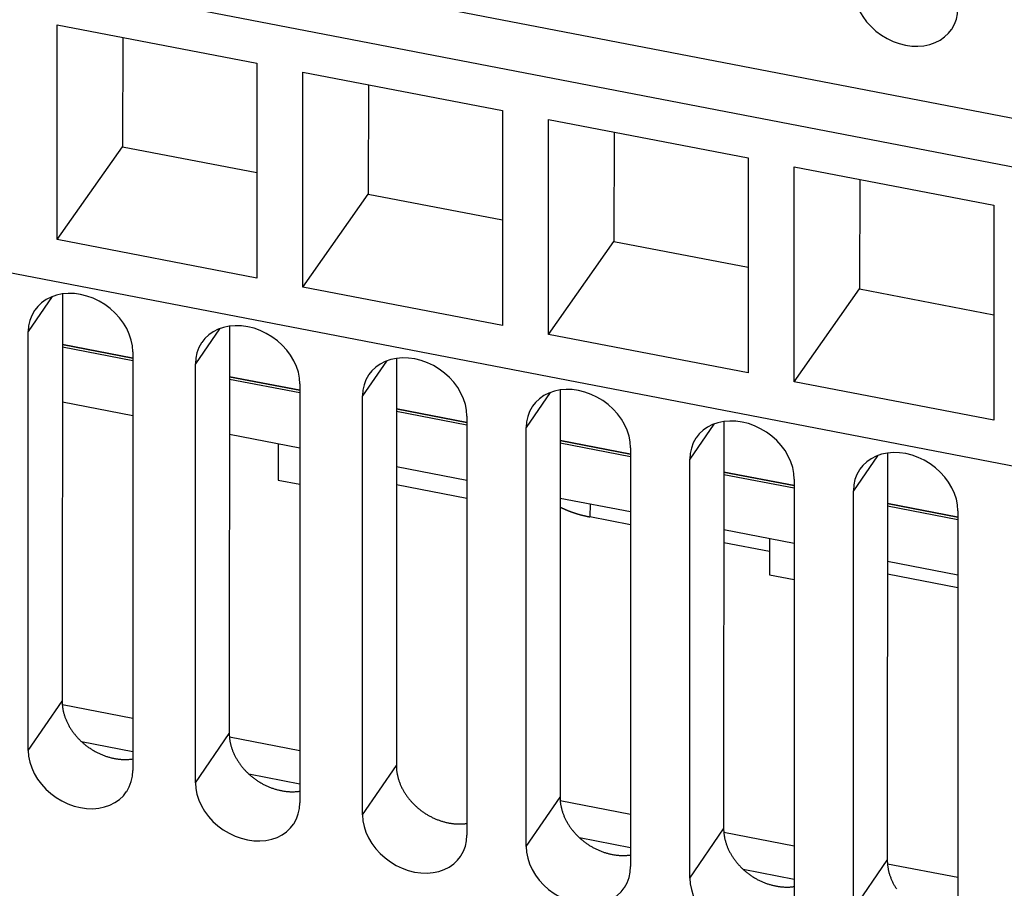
# Model space of a CAD drawing. Extents: x -837 to -216, y -123 to 601.
# Tile 71 of 136: x -353 to -329, y 408 to 429. Entities that reach past the tile are written whole.
import ezdxf

# ---------------------------------------------------------------- set-up
doc = ezdxf.new("R2010")
doc.units = 0
doc.header["$LTSCALE"] = 23.1
doc.layers.add('HEATSINK_AM_0', color=7, linetype='CONTINUOUS')

msp = doc.modelspace()

# ---------------------------------------------------------------- linework, layer by layer
at = {"layer": 'HEATSINK_AM_0', "color": 7}
for p, q in [((-370.56, 434.425), (-321.555, 424.974)), ((-322.304, 423.931), (-371.178, 433.357)), ((-352.148, 428.668), (-347.302, 427.733)), ((-352.148, 423.447), (-352.148, 428.668)), ((-350.557, 428.361), (-350.559, 425.705)), ((-347.302, 427.733), (-347.302, 422.512)), ((-346.181, 427.517), (-341.335, 426.583)), ((-346.181, 422.296), (-346.181, 427.517)), ((-344.59, 427.21), (-344.592, 424.554)), ((-341.335, 426.583), (-341.335, 421.361)), ((-340.214, 426.366), (-335.368, 425.432)), ((-340.214, 421.145), (-340.214, 426.366)), ((-371.178, 426.098), (-322.304, 416.672)), ((-338.623, 426.06), (-338.625, 423.403)), ((-352.148, 423.447), (-350.559, 425.705)), ((-350.559, 425.705), (-347.302, 425.077)), ((-335.368, 425.432), (-335.368, 420.21)), ((-334.247, 425.216), (-329.4, 424.281)), ((-334.247, 419.994), (-334.247, 425.216)), ((-332.656, 424.909), (-332.658, 422.252)), ((-346.181, 422.296), (-344.592, 424.554)), ((-344.592, 424.554), (-341.335, 423.926)), ((-329.4, 424.281), (-329.4, 419.059)), ((-347.302, 422.512), (-352.148, 423.447)), ((-340.214, 421.145), (-338.625, 423.403)), ((-338.625, 423.403), (-335.368, 422.775)), ((-341.335, 421.361), (-346.181, 422.296)), ((-334.247, 419.994), (-332.658, 422.252)), ((-332.658, 422.252), (-329.4, 421.624)), ((-352.268, 422.064), (-352.851, 421.215)), ((-352.022, 422.129), (-352.029, 412.235)), ((-352.851, 411.038), (-352.851, 421.215)), ((-348.208, 421.281), (-348.792, 420.432)), ((-347.963, 421.346), (-347.97, 411.452)), ((-335.368, 420.21), (-340.214, 421.145)), ((-350.314, 420.57), (-352.023, 420.9)), ((-352.023, 420.9), (-350.314, 420.57)), ((-352.023, 420.843), (-350.314, 420.514)), ((-352.023, 420.843), (-350.314, 420.514)), ((-350.314, 420.725), (-350.314, 410.549)), ((-344.149, 420.498), (-344.732, 419.649)), ((-343.903, 420.563), (-343.91, 410.669)), ((-348.792, 410.255), (-348.792, 420.432)), ((-346.254, 419.787), (-347.964, 420.117)), ((-347.964, 420.117), (-346.254, 419.787)), ((-347.964, 420.06), (-346.254, 419.731)), ((-347.964, 420.06), (-346.254, 419.731)), ((-329.4, 419.059), (-334.247, 419.994)), ((-346.254, 419.943), (-346.254, 409.766)), ((-339.928, 419.796), (-339.935, 409.903)), ((-344.732, 409.472), (-344.732, 419.649)), ((-340.174, 419.731), (-340.757, 418.882)), ((-350.314, 419.165), (-352.024, 419.495)), ((-342.195, 419.004), (-343.904, 419.334)), ((-343.904, 419.334), (-342.195, 419.004)), ((-343.904, 419.277), (-342.195, 418.948)), ((-343.904, 419.277), (-342.195, 418.948)), ((-342.195, 419.16), (-342.195, 408.983)), ((-335.953, 419.029), (-335.96, 409.136)), ((-340.757, 408.706), (-340.757, 418.882)), ((-336.199, 418.965), (-336.782, 418.116)), ((-346.254, 418.382), (-347.965, 418.712)), ((-338.22, 418.237), (-339.929, 418.567)), ((-339.929, 418.567), (-338.22, 418.238)), ((-346.781, 418.483), (-346.781, 417.607)), ((-339.929, 418.511), (-338.22, 418.181)), ((-339.929, 418.511), (-338.22, 418.181)), ((-338.22, 418.393), (-338.22, 408.216)), ((-336.782, 407.939), (-336.782, 418.116)), ((-332.224, 418.198), (-332.807, 417.349)), ((-331.978, 418.263), (-331.985, 408.369)), ((-342.195, 417.599), (-343.905, 417.929)), ((-346.781, 417.607), (-346.254, 417.505)), ((-335.954, 417.801), (-334.245, 417.471)), ((-334.245, 417.471), (-335.954, 417.8)), ((-335.954, 417.744), (-334.245, 417.414)), ((-335.954, 417.744), (-334.245, 417.415)), ((-334.245, 417.626), (-334.245, 407.45)), ((-343.905, 417.498), (-342.195, 417.168)), ((-338.22, 416.832), (-339.93, 417.162)), ((-332.807, 407.172), (-332.807, 417.349)), ((-339.205, 417.022), (-339.213, 416.712)), ((-330.27, 416.704), (-331.979, 417.034)), ((-331.979, 417.034), (-330.27, 416.704)), ((-331.979, 416.978), (-330.27, 416.648)), ((-331.979, 416.977), (-330.27, 416.648)), ((-338.22, 416.521), (-339.213, 416.712)), ((-330.27, 416.86), (-330.27, 406.683)), ((-334.245, 416.066), (-335.955, 416.396)), ((-334.847, 416.182), (-334.847, 415.305)), ((-334.847, 415.87), (-335.955, 416.084)), ((-330.27, 415.299), (-331.98, 415.629)), ((-334.847, 415.305), (-334.245, 415.189)), ((-330.27, 414.988), (-331.981, 415.318)), ((-352.851, 411.038), (-352.029, 412.235)), ((-350.314, 411.814), (-352.023, 412.144)), ((-348.792, 410.255), (-347.97, 411.452)), ((-351.555, 411.252), (-350.314, 411.013)), ((-346.254, 411.031), (-347.964, 411.361)), ((-344.732, 409.472), (-343.91, 410.669)), ((-347.496, 410.469), (-346.254, 410.23)), ((-340.757, 408.706), (-339.935, 409.903)), ((-338.22, 409.482), (-339.929, 409.812)), ((-336.782, 407.939), (-335.96, 409.136)), ((-334.245, 408.715), (-335.954, 409.045)), ((-339.461, 408.92), (-338.22, 408.68)), ((-332.807, 407.172), (-331.985, 408.369)), ((-330.27, 407.949), (-331.979, 408.278)), ((-335.486, 408.153), (-334.245, 407.914))]:
    msp.add_line(p, q, dxfattribs=at)
for points in [[(-332.807, 429.561), (-332.798, 429.42), (-332.77, 429.28), (-332.725, 429.139), (-332.662, 429), (-332.582, 428.867), (-332.488, 428.74), (-332.381, 428.622), (-332.261, 428.514), (-332.13, 428.418), (-331.991, 428.334), (-331.845, 428.264), (-331.695, 428.21), (-331.543, 428.172), (-331.39, 428.151), (-331.24, 428.146), (-331.094, 428.158), (-330.955, 428.188), (-330.823, 428.233), (-330.703, 428.294), (-330.594, 428.37), (-330.498, 428.461), (-330.426, 428.552)], [(-330.426, 428.552), (-330.418, 428.564), (-330.354, 428.679), (-330.308, 428.803), (-330.28, 428.934), (-330.27, 429.072)], [(-350.314, 420.725), (-350.323, 420.867), (-350.351, 421.007), (-350.397, 421.148), (-350.46, 421.286), (-350.539, 421.42), (-350.633, 421.547), (-350.741, 421.664), (-350.86, 421.772), (-350.991, 421.869), (-351.13, 421.953), (-351.276, 422.022), (-351.427, 422.076), (-351.579, 422.114), (-351.731, 422.136), (-351.881, 422.14), (-352.027, 422.128), (-352.167, 422.099), (-352.298, 422.053), (-352.419, 421.992), (-352.528, 421.916), (-352.623, 421.825), (-352.695, 421.734)], [(-352.695, 421.734), (-352.704, 421.722), (-352.767, 421.607), (-352.814, 421.483), (-352.842, 421.353), (-352.851, 421.215)], [(-346.254, 419.943), (-346.264, 420.084), (-346.291, 420.224), (-346.337, 420.365), (-346.4, 420.503), (-346.48, 420.637), (-346.574, 420.764), (-346.681, 420.881), (-346.801, 420.989), (-346.932, 421.086), (-347.071, 421.17), (-347.217, 421.239), (-347.367, 421.293), (-347.519, 421.331), (-347.672, 421.353), (-347.822, 421.357), (-347.968, 421.345), (-348.107, 421.316), (-348.239, 421.271), (-348.359, 421.209), (-348.468, 421.133), (-348.564, 421.042), (-348.636, 420.952)], [(-348.636, 420.952), (-348.644, 420.939), (-348.708, 420.824), (-348.754, 420.7), (-348.782, 420.57), (-348.792, 420.432)], [(-342.195, 419.16), (-342.205, 419.301), (-342.232, 419.441), (-342.278, 419.582), (-342.341, 419.72), (-342.42, 419.854), (-342.514, 419.981), (-342.622, 420.098), (-342.741, 420.206), (-342.872, 420.303), (-343.011, 420.387), (-343.157, 420.456), (-343.308, 420.51), (-343.46, 420.548), (-343.612, 420.57), (-343.762, 420.574), (-343.908, 420.562), (-344.048, 420.533), (-344.179, 420.488), (-344.3, 420.426), (-344.409, 420.35), (-344.504, 420.26), (-344.576, 420.169)], [(-344.576, 420.169), (-344.585, 420.156), (-344.649, 420.041), (-344.695, 419.917), (-344.723, 419.787), (-344.732, 419.649)], [(-338.22, 418.393), (-338.23, 418.534), (-338.257, 418.674), (-338.303, 418.815), (-338.366, 418.954), (-338.445, 419.087), (-338.539, 419.214), (-338.647, 419.332), (-338.766, 419.44), (-338.897, 419.536), (-339.037, 419.62), (-339.182, 419.689), (-339.333, 419.744), (-339.485, 419.782), (-339.637, 419.803), (-339.787, 419.808), (-339.933, 419.796), (-340.073, 419.766), (-340.204, 419.721), (-340.325, 419.66), (-340.434, 419.584), (-340.529, 419.493), (-340.601, 419.402)], [(-340.601, 419.402), (-340.61, 419.389), (-340.674, 419.275), (-340.72, 419.151), (-340.748, 419.02), (-340.757, 418.882)], [(-334.245, 417.626), (-334.255, 417.767), (-334.282, 417.908), (-334.328, 418.049), (-334.391, 418.187), (-334.47, 418.321), (-334.564, 418.447), (-334.672, 418.565), (-334.792, 418.673), (-334.922, 418.77), (-335.062, 418.853), (-335.208, 418.923), (-335.358, 418.977), (-335.51, 419.015), (-335.662, 419.037), (-335.812, 419.041), (-335.958, 419.029), (-336.098, 419), (-336.229, 418.954), (-336.35, 418.893), (-336.459, 418.817), (-336.554, 418.726), (-336.627, 418.635)], [(-336.627, 418.635), (-336.635, 418.623), (-336.699, 418.508), (-336.745, 418.384), (-336.773, 418.253), (-336.782, 418.116)], [(-330.27, 416.86), (-330.28, 417.001), (-330.307, 417.141), (-330.353, 417.282), (-330.416, 417.42), (-330.495, 417.554), (-330.59, 417.681), (-330.697, 417.799), (-330.817, 417.906), (-330.947, 418.003), (-331.087, 418.087), (-331.233, 418.156), (-331.383, 418.21), (-331.535, 418.248), (-331.687, 418.27), (-331.838, 418.275), (-331.984, 418.262), (-332.123, 418.233), (-332.254, 418.188), (-332.375, 418.126), (-332.484, 418.05), (-332.579, 417.96), (-332.652, 417.869)], [(-332.652, 417.869), (-332.66, 417.856), (-332.724, 417.741), (-332.77, 417.617), (-332.798, 417.487), (-332.807, 417.349)], [(-352.851, 411.038), (-352.842, 410.897), (-352.814, 410.757), (-352.768, 410.616), (-352.705, 410.477), (-352.626, 410.344), (-352.532, 410.217), (-352.424, 410.099), (-352.305, 409.992), (-352.174, 409.895), (-352.035, 409.811), (-351.889, 409.742), (-351.738, 409.687), (-351.586, 409.649), (-351.434, 409.628), (-351.284, 409.623), (-351.138, 409.636), (-350.998, 409.665), (-350.867, 409.71), (-350.746, 409.771), (-350.637, 409.848), (-350.542, 409.938), (-350.47, 410.029)], [(-350.47, 410.029), (-350.461, 410.042), (-350.398, 410.157), (-350.351, 410.281), (-350.323, 410.411), (-350.314, 410.549)], [(-348.792, 410.255), (-348.782, 410.114), (-348.755, 409.974), (-348.709, 409.833), (-348.646, 409.694), (-348.567, 409.561), (-348.472, 409.434), (-348.365, 409.316), (-348.245, 409.209), (-348.115, 409.112), (-347.975, 409.028), (-347.829, 408.959), (-347.679, 408.904), (-347.527, 408.866), (-347.374, 408.845), (-347.224, 408.84), (-347.078, 408.853), (-346.939, 408.882), (-346.807, 408.927), (-346.687, 408.988), (-346.578, 409.065), (-346.482, 409.155), (-346.41, 409.246)], [(-346.41, 409.246), (-346.402, 409.259), (-346.338, 409.374), (-346.292, 409.498), (-346.264, 409.628), (-346.254, 409.766)], [(-344.732, 409.472), (-344.723, 409.331), (-344.695, 409.191), (-344.649, 409.05), (-344.586, 408.912), (-344.507, 408.778), (-344.413, 408.651), (-344.305, 408.533), (-344.186, 408.426), (-344.055, 408.329), (-343.916, 408.245), (-343.77, 408.176), (-343.62, 408.122), (-343.467, 408.084), (-343.315, 408.062), (-343.165, 408.057), (-343.019, 408.07), (-342.879, 408.099), (-342.748, 408.144), (-342.627, 408.205), (-342.518, 408.282), (-342.423, 408.372), (-342.351, 408.463)], [(-342.351, 408.463), (-342.342, 408.476), (-342.279, 408.591), (-342.232, 408.715), (-342.205, 408.845), (-342.195, 408.983)], [(-340.757, 408.706), (-340.748, 408.565), (-340.72, 408.424), (-340.674, 408.283), (-340.612, 408.145), (-340.532, 408.011), (-340.438, 407.885), (-340.33, 407.767), (-340.211, 407.659), (-340.08, 407.562), (-339.941, 407.479), (-339.795, 407.409), (-339.645, 407.355), (-339.492, 407.317), (-339.34, 407.295), (-339.19, 407.291), (-339.044, 407.303), (-338.904, 407.332), (-338.773, 407.378), (-338.652, 407.439), (-338.544, 407.515), (-338.448, 407.606), (-338.376, 407.697)], [(-338.376, 407.697), (-338.367, 407.709), (-338.304, 407.824), (-338.257, 407.948), (-338.23, 408.079), (-338.22, 408.216)], [(-336.782, 407.939), (-336.773, 407.798), (-336.745, 407.658), (-336.7, 407.517), (-336.637, 407.378), (-336.557, 407.245), (-336.463, 407.118), (-336.356, 407), (-336.236, 406.892), (-336.105, 406.796), (-335.966, 406.712), (-335.82, 406.643), (-335.67, 406.588), (-335.517, 406.55), (-335.365, 406.529), (-335.215, 406.524), (-335.069, 406.536), (-334.929, 406.566), (-334.798, 406.611), (-334.677, 406.672), (-334.569, 406.748), (-334.473, 406.839), (-334.401, 406.93)]]:
    msp.add_lwpolyline(points, dxfattribs=at)
for points in [[(-339.932, 416.953, 0), (-339.927, 416.95, 0), (-339.922, 416.948, 0), (-339.917, 416.945, 0), (-339.912, 416.943, 0), (-339.908, 416.941, 0), (-339.903, 416.938, 0), (-339.898, 416.936, 0), (-339.893, 416.933, 0), (-339.888, 416.931, 0), (-339.883, 416.928, 0), (-339.878, 416.926, 0), (-339.873, 416.924, 0), (-339.868, 416.921, 0), (-339.863, 416.919, 0), (-339.858, 416.917, 0), (-339.853, 416.914, 0), (-339.848, 416.912, 0), (-339.843, 416.91, 0), (-339.838, 416.907, 0), (-339.833, 416.905, 0), (-339.828, 416.903, 0), (-339.823, 416.9, 0), (-339.818, 416.898, 0), (-339.813, 416.896, 0), (-339.808, 416.893, 0), (-339.802, 416.891, 0), (-339.797, 416.889, 0), (-339.792, 416.887, 0), (-339.787, 416.884, 0), (-339.782, 416.882, 0), (-339.776, 416.88, 0), (-339.771, 416.878, 0), (-339.766, 416.876, 0), (-339.761, 416.873, 0), (-339.755, 416.871, 0), (-339.75, 416.869, 0), (-339.745, 416.867, 0), (-339.74, 416.865, 0), (-339.734, 416.863, 0), (-339.729, 416.86, 0), (-339.723, 416.858, 0), (-339.718, 416.856, 0), (-339.713, 416.854, 0), (-339.707, 416.852, 0), (-339.702, 416.85, 0), (-339.696, 416.848, 0), (-339.691, 416.846, 0), (-339.686, 416.844, 0), (-339.68, 416.842, 0), (-339.675, 416.84, 0), (-339.669, 416.838, 0), (-339.664, 416.836, 0), (-339.658, 416.834, 0), (-339.653, 416.832, 0), (-339.647, 416.83, 0), (-339.642, 416.828, 0), (-339.636, 416.826, 0), (-339.63, 416.824, 0), (-339.625, 416.822, 0), (-339.619, 416.82, 0), (-339.614, 416.818, 0), (-339.608, 416.816, 0), (-339.602, 416.814, 0), (-339.597, 416.812, 0), (-339.591, 416.81, 0), (-339.585, 416.808, 0), (-339.58, 416.807, 0), (-339.574, 416.805, 0), (-339.568, 416.803, 0), (-339.562, 416.801, 0), (-339.557, 416.799, 0), (-339.551, 416.797, 0), (-339.545, 416.796, 0), (-339.539, 416.794, 0), (-339.534, 416.792, 0), (-339.528, 416.79, 0), (-339.522, 416.788, 0), (-339.516, 416.787, 0), (-339.51, 416.785, 0), (-339.505, 416.783, 0), (-339.499, 416.781, 0), (-339.493, 416.78, 0), (-339.487, 416.778, 0), (-339.481, 416.776, 0), (-339.475, 416.775, 0), (-339.469, 416.773, 0), (-339.463, 416.771, 0), (-339.458, 416.77, 0), (-339.452, 416.768, 0), (-339.446, 416.766, 0), (-339.44, 416.765, 0), (-339.434, 416.763, 0), (-339.428, 416.762, 0), (-339.422, 416.76, 0), (-339.416, 416.758, 0), (-339.41, 416.757, 0), (-339.404, 416.755, 0), (-339.398, 416.754, 0), (-339.392, 416.752, 0), (-339.386, 416.751, 0), (-339.38, 416.749, 0), (-339.374, 416.748, 0), (-339.368, 416.746, 0), (-339.361, 416.745, 0), (-339.355, 416.743, 0), (-339.349, 416.742, 0), (-339.343, 416.74, 0), (-339.337, 416.739, 0), (-339.331, 416.737, 0), (-339.325, 416.736, 0), (-339.319, 416.735, 0), (-339.312, 416.733, 0), (-339.306, 416.732, 0), (-339.3, 416.731, 0), (-339.294, 416.729, 0), (-339.288, 416.728, 0), (-339.282, 416.726, 0), (-339.275, 416.725, 0), (-339.269, 416.724, 0), (-339.263, 416.722, 0), (-339.257, 416.721, 0), (-339.25, 416.72, 0), (-339.244, 416.719, 0), (-339.238, 416.717, 0), (-339.232, 416.716, 0), (-339.225, 416.715, 0), (-339.219, 416.714, 0), (-339.213, 416.712, 0)], [(-352.029, 412.235, 0), (-352.029, 412.218, 0), (-352.029, 412.2, 0), (-352.028, 412.183, 0), (-352.027, 412.165, 0), (-352.026, 412.148, 0), (-352.024, 412.13, 0), (-352.022, 412.113, 0), (-352.02, 412.095, 0), (-352.018, 412.078, 0), (-352.015, 412.06, 0), (-352.012, 412.042, 0), (-352.008, 412.025, 0), (-352.005, 412.007, 0), (-352.001, 411.989, 0), (-351.997, 411.972, 0), (-351.992, 411.954, 0), (-351.988, 411.936, 0), (-351.983, 411.919, 0), (-351.978, 411.901, 0), (-351.972, 411.883, 0), (-351.966, 411.866, 0), (-351.96, 411.848, 0), (-351.954, 411.831, 0), (-351.947, 411.813, 0), (-351.94, 411.796, 0), (-351.933, 411.778, 0), (-351.926, 411.761, 0), (-351.918, 411.744, 0), (-351.91, 411.726, 0), (-351.902, 411.709, 0), (-351.893, 411.692, 0), (-351.884, 411.675, 0), (-351.875, 411.658, 0), (-351.866, 411.641, 0), (-351.857, 411.624, 0), (-351.847, 411.607, 0), (-351.837, 411.591, 0), (-351.827, 411.574, 0), (-351.816, 411.558, 0), (-351.805, 411.541, 0), (-351.794, 411.525, 0), (-351.783, 411.509, 0), (-351.772, 411.493, 0), (-351.76, 411.477, 0), (-351.748, 411.461, 0), (-351.736, 411.445, 0), (-351.724, 411.43, 0), (-351.711, 411.414, 0), (-351.698, 411.399, 0), (-351.685, 411.384, 0), (-351.672, 411.369, 0), (-351.659, 411.354, 0), (-351.645, 411.339, 0), (-351.631, 411.324, 0), (-351.617, 411.31, 0), (-351.603, 411.296, 0), (-351.589, 411.281, 0), (-351.574, 411.267, 0), (-351.559, 411.254, 0), (-351.544, 411.24, 0), (-351.529, 411.226, 0), (-351.514, 411.213, 0), (-351.499, 411.2, 0), (-351.483, 411.187, 0), (-351.467, 411.174, 0), (-351.451, 411.162, 0), (-351.435, 411.149, 0), (-351.419, 411.137, 0), (-351.402, 411.125, 0), (-351.386, 411.113, 0), (-351.369, 411.102, 0), (-351.352, 411.09, 0), (-351.335, 411.079, 0), (-351.318, 411.068, 0), (-351.301, 411.057, 0), (-351.283, 411.047, 0), (-351.266, 411.036, 0), (-351.248, 411.026, 0), (-351.23, 411.016, 0), (-351.213, 411.006, 0), (-351.195, 410.997, 0), (-351.177, 410.988, 0), (-351.159, 410.979, 0), (-351.14, 410.97, 0), (-351.122, 410.961, 0), (-351.104, 410.953, 0), (-351.085, 410.945, 0), (-351.067, 410.937, 0), (-351.048, 410.929, 0), (-351.029, 410.922, 0), (-351.011, 410.915, 0), (-350.992, 410.908, 0), (-350.973, 410.901, 0), (-350.954, 410.895, 0), (-350.935, 410.889, 0), (-350.916, 410.883, 0), (-350.897, 410.877, 0), (-350.878, 410.872, 0), (-350.859, 410.867, 0), (-350.84, 410.862, 0), (-350.821, 410.857, 0), (-350.802, 410.853, 0), (-350.783, 410.849, 0), (-350.763, 410.845, 0), (-350.744, 410.841, 0), (-350.725, 410.838, 0), (-350.706, 410.835, 0), (-350.687, 410.832, 0), (-350.668, 410.829, 0), (-350.649, 410.827, 0), (-350.63, 410.825, 0), (-350.611, 410.823, 0), (-350.592, 410.822, 0), (-350.573, 410.821, 0), (-350.554, 410.82, 0), (-350.535, 410.819, 0), (-350.516, 410.819, 0), (-350.497, 410.818, 0), (-350.479, 410.819, 0), (-350.46, 410.819, 0), (-350.442, 410.82, 0), (-350.423, 410.821, 0), (-350.405, 410.822, 0), (-350.386, 410.823, 0), (-350.368, 410.825, 0), (-350.35, 410.827, 0), (-350.332, 410.829, 0), (-350.314, 410.832, 0)], [(-347.97, 411.452, 0), (-347.969, 411.435, 0), (-347.969, 411.417, 0), (-347.968, 411.4, 0), (-347.967, 411.383, 0), (-347.966, 411.365, 0), (-347.964, 411.347, 0), (-347.963, 411.33, 0), (-347.96, 411.312, 0), (-347.958, 411.295, 0), (-347.955, 411.277, 0), (-347.952, 411.259, 0), (-347.949, 411.242, 0), (-347.945, 411.224, 0), (-347.942, 411.206, 0), (-347.937, 411.189, 0), (-347.933, 411.171, 0), (-347.928, 411.153, 0), (-347.923, 411.136, 0), (-347.918, 411.118, 0), (-347.913, 411.1, 0), (-347.907, 411.083, 0), (-347.901, 411.065, 0), (-347.894, 411.048, 0), (-347.888, 411.03, 0), (-347.881, 411.013, 0), (-347.874, 410.995, 0), (-347.866, 410.978, 0), (-347.858, 410.961, 0), (-347.85, 410.943, 0), (-347.842, 410.926, 0), (-347.834, 410.909, 0), (-347.825, 410.892, 0), (-347.816, 410.875, 0), (-347.807, 410.858, 0), (-347.797, 410.841, 0), (-347.787, 410.825, 0), (-347.777, 410.808, 0), (-347.767, 410.791, 0), (-347.757, 410.775, 0), (-347.746, 410.758, 0), (-347.735, 410.742, 0), (-347.724, 410.726, 0), (-347.712, 410.71, 0), (-347.701, 410.694, 0), (-347.689, 410.678, 0), (-347.677, 410.662, 0), (-347.664, 410.647, 0), (-347.652, 410.631, 0), (-347.639, 410.616, 0), (-347.626, 410.601, 0), (-347.613, 410.586, 0), (-347.599, 410.571, 0), (-347.586, 410.556, 0), (-347.572, 410.541, 0), (-347.558, 410.527, 0), (-347.544, 410.513, 0), (-347.529, 410.499, 0), (-347.515, 410.485, 0), (-347.5, 410.471, 0), (-347.485, 410.457, 0), (-347.47, 410.444, 0), (-347.455, 410.43, 0), (-347.439, 410.417, 0), (-347.423, 410.404, 0), (-347.408, 410.391, 0), (-347.392, 410.379, 0), (-347.375, 410.366, 0), (-347.359, 410.354, 0), (-347.343, 410.342, 0), (-347.326, 410.33, 0), (-347.309, 410.319, 0), (-347.293, 410.307, 0), (-347.276, 410.296, 0), (-347.258, 410.285, 0), (-347.241, 410.274, 0), (-347.224, 410.264, 0), (-347.206, 410.253, 0), (-347.189, 410.243, 0), (-347.171, 410.233, 0), (-347.153, 410.223, 0), (-347.135, 410.214, 0), (-347.117, 410.205, 0), (-347.099, 410.196, 0), (-347.081, 410.187, 0), (-347.063, 410.178, 0), (-347.044, 410.17, 0), (-347.026, 410.162, 0), (-347.007, 410.154, 0), (-346.989, 410.146, 0), (-346.97, 410.139, 0), (-346.951, 410.132, 0), (-346.932, 410.125, 0), (-346.913, 410.118, 0), (-346.895, 410.112, 0), (-346.876, 410.106, 0), (-346.857, 410.1, 0), (-346.838, 410.094, 0), (-346.819, 410.089, 0), (-346.8, 410.084, 0), (-346.78, 410.079, 0), (-346.761, 410.074, 0), (-346.742, 410.07, 0), (-346.723, 410.066, 0), (-346.704, 410.062, 0), (-346.685, 410.058, 0), (-346.666, 410.055, 0), (-346.647, 410.052, 0), (-346.627, 410.049, 0), (-346.608, 410.046, 0), (-346.589, 410.044, 0), (-346.57, 410.042, 0), (-346.551, 410.04, 0), (-346.532, 410.039, 0), (-346.513, 410.038, 0), (-346.494, 410.037, 0), (-346.475, 410.036, 0), (-346.457, 410.036, 0), (-346.438, 410.036, 0), (-346.419, 410.036, 0), (-346.401, 410.036, 0), (-346.382, 410.037, 0), (-346.364, 410.038, 0), (-346.345, 410.039, 0), (-346.327, 410.04, 0), (-346.309, 410.042, 0), (-346.29, 410.044, 0), (-346.272, 410.046, 0), (-346.254, 410.049, 0)], [(-343.91, 410.669, 0), (-343.91, 410.652, 0), (-343.91, 410.634, 0), (-343.909, 410.617, 0), (-343.908, 410.6, 0), (-343.907, 410.582, 0), (-343.905, 410.565, 0), (-343.903, 410.547, 0), (-343.901, 410.529, 0), (-343.899, 410.512, 0), (-343.896, 410.494, 0), (-343.893, 410.476, 0), (-343.89, 410.459, 0), (-343.886, 410.441, 0), (-343.882, 410.423, 0), (-343.878, 410.406, 0), (-343.874, 410.388, 0), (-343.869, 410.37, 0), (-343.864, 410.353, 0), (-343.859, 410.335, 0), (-343.853, 410.317, 0), (-343.847, 410.3, 0), (-343.841, 410.282, 0), (-343.835, 410.265, 0), (-343.828, 410.247, 0), (-343.821, 410.23, 0), (-343.814, 410.212, 0), (-343.807, 410.195, 0), (-343.799, 410.178, 0), (-343.791, 410.16, 0), (-343.783, 410.143, 0), (-343.774, 410.126, 0), (-343.765, 410.109, 0), (-343.756, 410.092, 0), (-343.747, 410.075, 0), (-343.738, 410.058, 0), (-343.728, 410.042, 0), (-343.718, 410.025, 0), (-343.708, 410.008, 0), (-343.697, 409.992, 0), (-343.686, 409.975, 0), (-343.676, 409.959, 0), (-343.664, 409.943, 0), (-343.653, 409.927, 0), (-343.641, 409.911, 0), (-343.629, 409.895, 0), (-343.617, 409.879, 0), (-343.605, 409.864, 0), (-343.592, 409.848, 0), (-343.579, 409.833, 0), (-343.566, 409.818, 0), (-343.553, 409.803, 0), (-343.54, 409.788, 0), (-343.526, 409.773, 0), (-343.512, 409.759, 0), (-343.498, 409.744, 0), (-343.484, 409.73, 0), (-343.47, 409.716, 0), (-343.455, 409.702, 0), (-343.44, 409.688, 0), (-343.425, 409.674, 0), (-343.41, 409.661, 0), (-343.395, 409.647, 0), (-343.38, 409.634, 0), (-343.364, 409.621, 0), (-343.348, 409.608, 0), (-343.332, 409.596, 0), (-343.316, 409.583, 0), (-343.3, 409.571, 0), (-343.283, 409.559, 0), (-343.267, 409.547, 0), (-343.25, 409.536, 0), (-343.233, 409.524, 0), (-343.216, 409.513, 0), (-343.199, 409.502, 0), (-343.182, 409.491, 0), (-343.164, 409.481, 0), (-343.147, 409.47, 0), (-343.129, 409.46, 0), (-343.111, 409.45, 0), (-343.094, 409.44, 0), (-343.076, 409.431, 0), (-343.058, 409.422, 0), (-343.04, 409.413, 0), (-343.021, 409.404, 0), (-343.003, 409.395, 0), (-342.985, 409.387, 0), (-342.966, 409.379, 0), (-342.948, 409.371, 0), (-342.929, 409.363, 0), (-342.91, 409.356, 0), (-342.892, 409.349, 0), (-342.873, 409.342, 0), (-342.854, 409.335, 0), (-342.835, 409.329, 0), (-342.816, 409.323, 0), (-342.797, 409.317, 0), (-342.778, 409.311, 0), (-342.759, 409.306, 0), (-342.74, 409.301, 0), (-342.721, 409.296, 0), (-342.702, 409.291, 0), (-342.683, 409.287, 0), (-342.664, 409.283, 0), (-342.644, 409.279, 0), (-342.625, 409.275, 0), (-342.606, 409.272, 0), (-342.587, 409.269, 0), (-342.568, 409.266, 0), (-342.549, 409.264, 0), (-342.53, 409.261, 0), (-342.511, 409.259, 0), (-342.492, 409.257, 0), (-342.473, 409.256, 0), (-342.454, 409.255, 0), (-342.435, 409.254, 0), (-342.416, 409.253, 0), (-342.397, 409.253, 0), (-342.378, 409.253, 0), (-342.36, 409.253, 0), (-342.341, 409.253, 0), (-342.323, 409.254, 0), (-342.304, 409.255, 0), (-342.286, 409.256, 0), (-342.267, 409.257, 0), (-342.249, 409.259, 0), (-342.231, 409.261, 0), (-342.213, 409.263, 0), (-342.195, 409.266, 0)], [(-339.935, 409.903, 0), (-339.935, 409.885, 0), (-339.935, 409.868, 0), (-339.934, 409.85, 0), (-339.933, 409.833, 0), (-339.932, 409.815, 0), (-339.93, 409.798, 0), (-339.928, 409.78, 0), (-339.926, 409.763, 0), (-339.924, 409.745, 0), (-339.921, 409.727, 0), (-339.918, 409.71, 0), (-339.915, 409.692, 0), (-339.911, 409.674, 0), (-339.907, 409.657, 0), (-339.903, 409.639, 0), (-339.899, 409.621, 0), (-339.894, 409.604, 0), (-339.889, 409.586, 0), (-339.884, 409.568, 0), (-339.878, 409.551, 0), (-339.872, 409.533, 0), (-339.866, 409.516, 0), (-339.86, 409.498, 0), (-339.853, 409.481, 0), (-339.846, 409.463, 0), (-339.839, 409.446, 0), (-339.832, 409.428, 0), (-339.824, 409.411, 0), (-339.816, 409.394, 0), (-339.808, 409.377, 0), (-339.799, 409.36, 0), (-339.791, 409.342, 0), (-339.782, 409.325, 0), (-339.772, 409.309, 0), (-339.763, 409.292, 0), (-339.753, 409.275, 0), (-339.743, 409.258, 0), (-339.733, 409.242, 0), (-339.722, 409.225, 0), (-339.712, 409.209, 0), (-339.701, 409.193, 0), (-339.689, 409.176, 0), (-339.678, 409.16, 0), (-339.666, 409.144, 0), (-339.654, 409.129, 0), (-339.642, 409.113, 0), (-339.63, 409.097, 0), (-339.617, 409.082, 0), (-339.605, 409.066, 0), (-339.592, 409.051, 0), (-339.578, 409.036, 0), (-339.565, 409.021, 0), (-339.551, 409.007, 0), (-339.538, 408.992, 0), (-339.524, 408.977, 0), (-339.509, 408.963, 0), (-339.495, 408.949, 0), (-339.48, 408.935, 0), (-339.466, 408.921, 0), (-339.451, 408.907, 0), (-339.435, 408.894, 0), (-339.42, 408.881, 0), (-339.405, 408.867, 0), (-339.389, 408.855, 0), (-339.373, 408.842, 0), (-339.357, 408.829, 0), (-339.341, 408.817, 0), (-339.325, 408.805, 0), (-339.308, 408.793, 0), (-339.292, 408.781, 0), (-339.275, 408.769, 0), (-339.258, 408.758, 0), (-339.241, 408.746, 0), (-339.224, 408.735, 0), (-339.207, 408.725, 0), (-339.189, 408.714, 0), (-339.172, 408.704, 0), (-339.154, 408.693, 0), (-339.137, 408.684, 0), (-339.119, 408.674, 0), (-339.101, 408.664, 0), (-339.083, 408.655, 0), (-339.065, 408.646, 0), (-339.046, 408.637, 0), (-339.028, 408.629, 0), (-339.01, 408.62, 0), (-338.991, 408.612, 0), (-338.973, 408.604, 0), (-338.954, 408.597, 0), (-338.935, 408.589, 0), (-338.917, 408.582, 0), (-338.898, 408.575, 0), (-338.879, 408.569, 0), (-338.86, 408.562, 0), (-338.841, 408.556, 0), (-338.822, 408.55, 0), (-338.803, 408.545, 0), (-338.784, 408.539, 0), (-338.765, 408.534, 0), (-338.746, 408.529, 0), (-338.727, 408.525, 0), (-338.708, 408.52, 0), (-338.689, 408.516, 0), (-338.67, 408.512, 0), (-338.65, 408.509, 0), (-338.631, 408.505, 0), (-338.612, 408.502, 0), (-338.593, 408.499, 0), (-338.574, 408.497, 0), (-338.555, 408.495, 0), (-338.536, 408.493, 0), (-338.517, 408.491, 0), (-338.498, 408.489, 0), (-338.479, 408.488, 0), (-338.46, 408.487, 0), (-338.441, 408.487, 0), (-338.422, 408.486, 0), (-338.404, 408.486, 0), (-338.385, 408.486, 0), (-338.366, 408.486, 0), (-338.348, 408.487, 0), (-338.329, 408.488, 0), (-338.311, 408.489, 0), (-338.292, 408.491, 0), (-338.274, 408.492, 0), (-338.256, 408.494, 0), (-338.238, 408.497, 0), (-338.22, 408.499, 0)], [(-335.96, 409.136, 0), (-335.96, 409.119, 0), (-335.96, 409.101, 0), (-335.959, 409.084, 0), (-335.958, 409.066, 0), (-335.957, 409.049, 0), (-335.955, 409.031, 0), (-335.953, 409.014, 0), (-335.951, 408.996, 0), (-335.949, 408.978, 0), (-335.946, 408.961, 0), (-335.943, 408.943, 0), (-335.94, 408.926, 0), (-335.936, 408.908, 0), (-335.932, 408.89, 0), (-335.928, 408.872, 0), (-335.924, 408.855, 0), (-335.919, 408.837, 0), (-335.914, 408.819, 0), (-335.909, 408.802, 0), (-335.903, 408.784, 0), (-335.897, 408.767, 0), (-335.891, 408.749, 0), (-335.885, 408.732, 0), (-335.878, 408.714, 0), (-335.871, 408.697, 0), (-335.864, 408.679, 0), (-335.857, 408.662, 0), (-335.849, 408.644, 0), (-335.841, 408.627, 0), (-335.833, 408.61, 0), (-335.824, 408.593, 0), (-335.816, 408.576, 0), (-335.807, 408.559, 0), (-335.797, 408.542, 0), (-335.788, 408.525, 0), (-335.778, 408.508, 0), (-335.768, 408.492, 0), (-335.758, 408.475, 0), (-335.747, 408.459, 0), (-335.737, 408.442, 0), (-335.726, 408.426, 0), (-335.714, 408.41, 0), (-335.703, 408.394, 0), (-335.691, 408.378, 0), (-335.679, 408.362, 0), (-335.667, 408.346, 0), (-335.655, 408.331, 0), (-335.642, 408.315, 0), (-335.63, 408.3, 0), (-335.617, 408.285, 0), (-335.603, 408.27, 0), (-335.59, 408.255, 0), (-335.576, 408.24, 0), (-335.563, 408.225, 0), (-335.549, 408.211, 0), (-335.534, 408.196, 0), (-335.52, 408.182, 0), (-335.505, 408.168, 0), (-335.491, 408.154, 0), (-335.476, 408.141, 0), (-335.461, 408.127, 0), (-335.445, 408.114, 0), (-335.43, 408.101, 0), (-335.414, 408.088, 0), (-335.398, 408.075, 0), (-335.382, 408.063, 0), (-335.366, 408.05, 0), (-335.35, 408.038, 0), (-335.333, 408.026, 0), (-335.317, 408.014, 0), (-335.3, 408.002, 0), (-335.283, 407.991, 0), (-335.266, 407.98, 0), (-335.249, 407.969, 0), (-335.232, 407.958, 0), (-335.215, 407.947, 0), (-335.197, 407.937, 0), (-335.179, 407.927, 0), (-335.162, 407.917, 0), (-335.144, 407.907, 0), (-335.126, 407.898, 0), (-335.108, 407.888, 0), (-335.09, 407.879, 0), (-335.072, 407.871, 0), (-335.053, 407.862, 0), (-335.035, 407.854, 0), (-335.016, 407.846, 0), (-334.998, 407.838, 0), (-334.979, 407.83, 0), (-334.961, 407.823, 0), (-334.942, 407.816, 0), (-334.923, 407.809, 0), (-334.904, 407.802, 0), (-334.885, 407.796, 0), (-334.866, 407.789, 0), (-334.847, 407.784, 0), (-334.828, 407.778, 0), (-334.809, 407.773, 0), (-334.79, 407.767, 0), (-334.771, 407.763, 0), (-334.752, 407.758, 0), (-334.733, 407.754, 0), (-334.714, 407.749, 0), (-334.695, 407.746, 0), (-334.676, 407.742, 0), (-334.656, 407.739, 0), (-334.637, 407.736, 0), (-334.618, 407.733, 0), (-334.599, 407.73, 0), (-334.58, 407.728, 0), (-334.561, 407.726, 0), (-334.542, 407.724, 0), (-334.523, 407.723, 0), (-334.504, 407.722, 0), (-334.485, 407.721, 0), (-334.466, 407.72, 0), (-334.447, 407.719, 0), (-334.429, 407.719, 0), (-334.41, 407.719, 0), (-334.391, 407.72, 0), (-334.373, 407.72, 0), (-334.354, 407.721, 0), (-334.336, 407.723, 0), (-334.317, 407.724, 0), (-334.299, 407.726, 0), (-334.281, 407.728, 0), (-334.263, 407.73, 0), (-334.245, 407.733, 0)], [(-331.985, 408.369, 0), (-331.985, 408.352, 0), (-331.985, 408.335, 0), (-331.984, 408.317, 0), (-331.983, 408.3, 0), (-331.982, 408.282, 0), (-331.98, 408.265, 0), (-331.978, 408.247, 0), (-331.976, 408.229, 0), (-331.974, 408.212, 0), (-331.971, 408.194, 0), (-331.968, 408.177, 0), (-331.965, 408.159, 0), (-331.961, 408.141, 0), (-331.957, 408.124, 0), (-331.953, 408.106, 0), (-331.949, 408.088, 0), (-331.944, 408.07, 0), (-331.939, 408.053, 0), (-331.934, 408.035, 0), (-331.928, 408.018, 0), (-331.923, 408, 0), (-331.916, 407.982, 0), (-331.91, 407.965, 0), (-331.903, 407.947, 0), (-331.897, 407.93, 0), (-331.889, 407.913, 0), (-331.882, 407.895, 0), (-331.874, 407.878, 0), (-331.866, 407.861, 0), (-331.858, 407.843, 0), (-331.85, 407.826, 0), (-331.841, 407.809, 0), (-331.832, 407.792, 0), (-331.823, 407.775, 0), (-331.813, 407.758, 0), (-331.803, 407.742, 0), (-331.793, 407.725, 0), (-331.783, 407.708, 0), (-331.772, 407.692, 0), (-331.762, 407.676, 0)]]:
    msp.add_polyline3d(points, dxfattribs=at)

doc.saveas('drawing.dxf')
